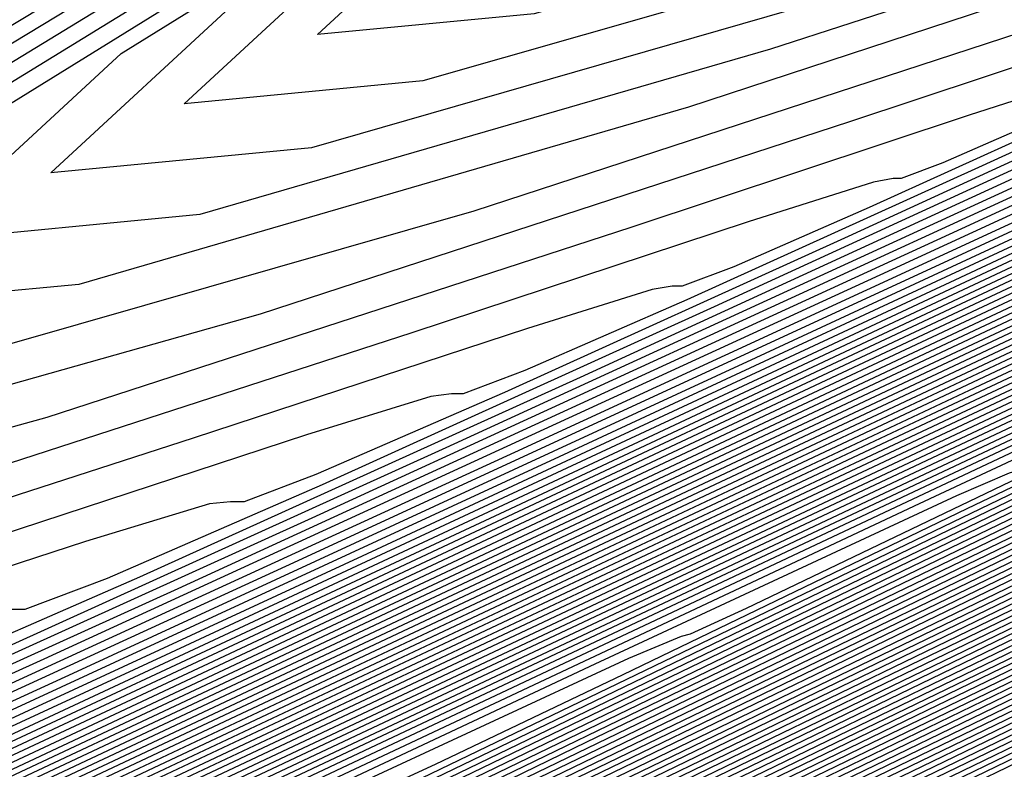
# Model space of a CAD drawing. Extents: x 3249832 to 3255657, y 13789405 to 13793316.
# Tile 161 of 256: x 3255357.29 to 3255360.05, y 13790176.57 to 13790178.66. Entities that reach past the tile are written whole.
import ezdxf

# ---------------------------------------------------------------- set-up
doc = ezdxf.new("R2010")
doc.units = 0
doc.header["$LTSCALE"] = 100
doc.header["$MEASUREMENT"] = 0
for name, color, linetype in [('GRATIO_CON', 10, 'CONTINUOUS'), ('GRATIO_ICON', 7, 'CONTINUOUS'), ('TARGETS_EAST', 7, 'CONTINUOUS')]:
    doc.layers.add(name, color=color, linetype=linetype)

# ---------------------------------------------------------------- blocks, each defined once
blk = doc.blocks.new('Gratio_032316_contours')
at = {"layer": 'GRATIO_CON', "color": 5, "linetype": 'Continuous', "flags": 128}
for points in [[(3255363.0035, 13790177.999), (3255362.7772, 13790177.8888), (3255361.1947, 13790177.1225), (3255356.9001, 13790175.044), (3255349.1521, 13790171.2948), (3255339.6697, 13790166.7067), (3255330.7865, 13790162.409), (3255324.3467, 13790159.2949), (3255320.2352, 13790157.3123), (3255317.8474, 13790156.173), (3255316.6168, 13790155.6075), (3255316.1303, 13790155.4214), (3255316.0128, 13790155.439), (3255315.8825, 13790155.4772), (3255315.33, 13790155.3219), (3255313.9387, 13790154.7516), (3255311.4847, 13790153.6424), (3255308.5141, 13790152.2608), (3255305.7656, 13790150.9711), (3255303.816, 13790150.0634)], [(3255362.9971, 13790178.013), (3255362.7777, 13790177.906), (3255361.2444, 13790177.1634), (3255357.0834, 13790175.1495), (3255349.5732, 13790171.5153), (3255340.3626, 13790167.0587), (3255331.693, 13790162.8643), (3255325.341, 13790159.7927), (3255321.2251, 13790157.8079), (3255318.7989, 13790156.6497), (3255317.5434, 13790156.0716), (3255317.0482, 13790155.8804), (3255316.9305, 13790155.8965), (3255316.7999, 13790155.9325), (3255316.2378, 13790155.7706), (3255314.8184, 13790155.1854), (3255312.3127, 13790154.0509), (3255309.2787, 13790152.6391), (3255306.4712, 13790151.3216), (3255304.4798, 13790150.3944)], [(3255362.9906, 13790178.0269), (3255362.7782, 13790177.9232), (3255361.2941, 13790177.2043), (3255357.2667, 13790175.2549), (3255349.9942, 13790171.7357), (3255341.0555, 13790167.4106), (3255332.5994, 13790163.3196), (3255326.3353, 13790160.2905), (3255322.2149, 13790158.3035), (3255319.7503, 13790157.1265), (3255318.4699, 13790156.5357), (3255317.9662, 13790156.3394), (3255317.8482, 13790156.3539), (3255317.7172, 13790156.3878), (3255317.1455, 13790156.2193), (3255315.698, 13790155.6192), (3255313.1406, 13790154.4594), (3255310.0433, 13790153.0174), (3255307.1769, 13790151.6721), (3255305.1437, 13790150.7253)], [(3255362.9842, 13790178.0409), (3255362.7788, 13790177.9404), (3255361.3439, 13790177.2452), (3255357.45, 13790175.3604), (3255350.4152, 13790171.9561), (3255341.7484, 13790167.7626), (3255333.5058, 13790163.7749), (3255327.3296, 13790160.7884), (3255323.2047, 13790158.799), (3255320.7018, 13790157.6032), (3255319.3964, 13790156.9998), (3255318.8842, 13790156.7984), (3255318.7659, 13790156.8113), (3255318.6346, 13790156.8431), (3255318.0533, 13790156.668), (3255316.5777, 13790156.053), (3255313.9686, 13790154.8679), (3255310.8078, 13790153.3957), (3255307.8825, 13790152.0227), (3255305.8076, 13790151.0562), (3255304.5095, 13790150.4882)], [(3255362.9713, 13790178.0688), (3255362.7799, 13790177.9748), (3255361.4433, 13790177.327), (3255357.8165, 13790175.5712), (3255351.2573, 13790172.397), (3255343.1342, 13790168.4665), (3255335.3187, 13790164.6855), (3255329.3183, 13790161.784), (3255325.1844, 13790159.7902), (3255322.6047, 13790158.5567), (3255321.2494, 13790157.9281), (3255320.7202, 13790157.7165), (3255320.6013, 13790157.7262), (3255320.4693, 13790157.7537), (3255319.8689, 13790157.5655), (3255318.3371, 13790156.9206), (3255315.6246, 13790155.6848), (3255312.337, 13790154.1523), (3255309.2938, 13790152.7237), (3255307.1354, 13790151.718), (3255305.7861, 13790151.1255), (3255304.9914, 13790150.8543)], [(3255362.9649, 13790178.0827), (3255362.7804, 13790177.992), (3255361.493, 13790177.3678), (3255357.9998, 13790175.6767), (3255351.6783, 13790172.6174), (3255343.8271, 13790168.8185), (3255336.2251, 13790165.1408), (3255330.3126, 13790162.2819), (3255326.1742, 13790160.2858), (3255323.5561, 13790159.0334), (3255322.1759, 13790158.3922), (3255321.6382, 13790158.1755), (3255321.519, 13790158.1836), (3255321.3866, 13790158.209), (3255320.7767, 13790158.0142), (3255319.2168, 13790157.3544), (3255316.4526, 13790156.0933), (3255313.1016, 13790154.5306), (3255309.9994, 13790153.0743), (3255307.7993, 13790152.049), (3255306.4244, 13790151.4442), (3255305.616, 13790151.1656), (3255305.1412, 13790151.12)], [(3255362.9585, 13790178.0966), (3255362.7809, 13790178.0092), (3255361.5427, 13790177.4087), (3255358.1831, 13790175.7821), (3255352.0993, 13790172.8378), (3255344.52, 13790169.1705), (3255337.1315, 13790165.5961), (3255331.3069, 13790162.7797), (3255327.1641, 13790160.7814), (3255324.5076, 13790159.5102), (3255323.1025, 13790158.8563), (3255322.5562, 13790158.6345), (3255322.4367, 13790158.641), (3255322.304, 13790158.6643), (3255321.6845, 13790158.4629), (3255320.0965, 13790157.7881), (3255317.2806, 13790156.5018), (3255313.8662, 13790154.9088), (3255310.7051, 13790153.4248), (3255308.4631, 13790152.3799), (3255307.0628, 13790151.7628), (3255306.2405, 13790151.4768), (3255305.7596, 13790151.4265), (3255305.491, 13790151.5219)], [(3255362.952, 13790178.1106), (3255362.7815, 13790178.0264), (3255361.5924, 13790177.4496), (3255358.3664, 13790175.8876), (3255352.5204, 13790173.0583), (3255345.2129, 13790169.5225), (3255338.038, 13790166.0514), (3255332.3012, 13790163.2775), (3255328.1539, 13790161.277), (3255325.4591, 13790159.9869)], [(3255362.9392, 13790178.1385), (3255362.7826, 13790178.0608), (3255361.6919, 13790177.5314), (3255358.733, 13790176.0984), (3255353.3624, 13790173.4991), (3255346.5987, 13790170.2264), (3255339.8508, 13790166.962), (3255334.2898, 13790164.2732), (3255330.1336, 13790162.2681), (3255327.362, 13790160.9404)], [(3255362.9327, 13790178.1524), (3255362.7831, 13790178.078), (3255361.7416, 13790177.5723), (3255358.9163, 13790176.2039), (3255353.7834, 13790173.7196), (3255347.2916, 13790170.5784), (3255340.7573, 13790167.4173), (3255335.2841, 13790164.771), (3255331.1234, 13790162.7637), (3255328.3134, 13790161.4172), (3255326.8085, 13790160.7127)], [(3255362.9263, 13790178.1663), (3255362.7836, 13790178.0952), (3255361.7913, 13790177.6131), (3255359.0996, 13790176.3093), (3255354.2045, 13790173.94), (3255347.9845, 13790170.9303), (3255341.6637, 13790167.8726), (3255336.2784, 13790165.2689), (3255332.1133, 13790163.2593), (3255329.2649, 13790161.8939), (3255327.7351, 13790161.1769)], [(3255362.9199, 13790178.1803), (3255362.7842, 13790178.1124), (3255361.841, 13790177.654), (3255359.2829, 13790176.4147), (3255354.6255, 13790174.1604), (3255348.6774, 13790171.2823), (3255342.5701, 13790168.3279), (3255337.2727, 13790165.7667), (3255333.1031, 13790163.7549), (3255330.2163, 13790162.3706), (3255328.6616, 13790161.641), (3255328.0641, 13790161.3887)], [(3255362.9063, 13790178.2064), (3255362.7848, 13790178.1456), (3255361.9402, 13790177.7351), (3255359.6494, 13790176.6253), (3255355.4675, 13790174.6012), (3255350.0632, 13790171.9862), (3255344.383, 13790169.2385), (3255339.2614, 13790166.7624), (3255335.0828, 13790164.7461), (3255332.1192, 13790163.3241), (3255330.5146, 13790162.5692), (3255329.9, 13790162.3067), (3255329.7784, 13790162.3004), (3255329.6428, 13790162.3067), (3255328.9468, 13790162.0527), (3255327.134, 13790161.2585)], [(3255362.8995, 13790178.2194), (3255362.7851, 13790178.1622), (3255361.9898, 13790177.7756), (3255359.8326, 13790176.7306), (3255355.8885, 13790174.8216), (3255350.7561, 13790172.3382), (3255345.2894, 13790169.6938), (3255340.2557, 13790167.2602), (3255336.0726, 13790165.2417), (3255333.0707, 13790163.8009), (3255331.4411, 13790163.0333), (3255330.818, 13790162.7658), (3255330.6961, 13790162.7578), (3255330.5602, 13790162.762), (3255329.8546, 13790162.5014), (3255328.0137, 13790161.6923)], [(3255362.8927, 13790178.2325), (3255362.7854, 13790178.1788), (3255362.0393, 13790177.8162), (3255360.0158, 13790176.8359), (3255356.3096, 13790175.042), (3255351.449, 13790172.6901), (3255346.1959, 13790170.1491), (3255341.25, 13790167.758), (3255337.0624, 13790165.7372), (3255334.0221, 13790164.2776), (3255332.3677, 13790163.4974), (3255331.736, 13790163.2248), (3255331.6138, 13790163.2153), (3255331.4775, 13790163.2173), (3255330.7624, 13790162.9501), (3255328.8934, 13790162.1261), (3255325.5604, 13790160.5868)], [(3255362.8859, 13790178.2455), (3255362.7857, 13790178.1953), (3255362.0889, 13790177.8567), (3255360.1991, 13790176.9412), (3255356.7306, 13790175.2624), (3255352.1418, 13790173.0421), (3255347.1023, 13790170.6044), (3255342.2443, 13790168.2559), (3255338.0523, 13790166.2328), (3255334.9736, 13790164.7544), (3255333.2942, 13790163.9615), (3255332.654, 13790163.6838), (3255332.5316, 13790163.6727), (3255332.3949, 13790163.6726), (3255331.6701, 13790163.3989), (3255329.7731, 13790162.5599), (3255326.3884, 13790160.9952)], [(3255362.8724, 13790178.2716), (3255362.7863, 13790178.2285), (3255362.1881, 13790177.9378), (3255360.5655, 13790177.1518), (3255357.5726, 13790175.7031), (3255353.5276, 13790173.746), (3255348.9152, 13790171.5151), (3255344.2329, 13790169.2515), (3255340.0319, 13790167.224), (3255336.8765, 13790165.7078), (3255335.1472, 13790164.8898), (3255334.49, 13790164.6018), (3255334.367, 13790164.5876), (3255334.2296, 13790164.5832), (3255333.4857, 13790164.2963), (3255331.5325, 13790163.4275), (3255328.0443, 13790161.8122)], [(3255362.8656, 13790178.2846), (3255362.7866, 13790178.2451), (3255362.2377, 13790177.9784), (3255360.7488, 13790177.2571), (3255357.9936, 13790175.9235), (3255354.2205, 13790174.098), (3255349.8216, 13790171.9704), (3255345.2272, 13790169.7494), (3255341.0218, 13790167.7196), (3255337.828, 13790166.1846), (3255336.0737, 13790165.3539), (3255335.408, 13790165.0609), (3255335.2847, 13790165.045), (3255335.1469, 13790165.0385), (3255334.3935, 13790164.745), (3255332.4122, 13790163.8613), (3255328.8723, 13790162.2207), (3255324.5703, 13790160.2049)], [(3255362.8588, 13790178.2977), (3255362.7869, 13790178.2617), (3255362.2872, 13790178.0189), (3255360.932, 13790177.3624), (3255358.4146, 13790176.1439), (3255354.9134, 13790174.45), (3255350.728, 13790172.4257), (3255346.2216, 13790170.2472), (3255342.0116, 13790168.2152), (3255338.7794, 13790166.6613), (3255337.0003, 13790165.818), (3255336.3259, 13790165.5199), (3255336.2024, 13790165.5024), (3255336.0643, 13790165.4938), (3255335.3013, 13790165.1937), (3255333.2918, 13790164.2951), (3255329.7003, 13790162.6292), (3255325.3348, 13790160.5832)], [(3255362.852, 13790178.3107), (3255362.7872, 13790178.2783), (3255362.3368, 13790178.0594), (3255361.1152, 13790177.4676), (3255358.8356, 13790176.3643), (3255355.6063, 13790174.8019), (3255351.6345, 13790172.881), (3255347.2159, 13790170.745), (3255343.0015, 13790168.7108), (3255339.7309, 13790167.1381), (3255337.9268, 13790166.2821), (3255337.2439, 13790165.9789), (3255337.1201, 13790165.9598), (3255336.9816, 13790165.9491), (3255336.2091, 13790165.6425), (3255334.1715, 13790164.7289), (3255330.5283, 13790163.0377), (3255326.0994, 13790160.9615)], [(3255362.8384, 13790178.3368), (3255362.7878, 13790178.3115), (3255362.436, 13790178.1405), (3255361.4817, 13790177.6782), (3255359.6777, 13790176.8051), (3255356.9921, 13790175.5058), (3255353.4473, 13790173.7916), (3255349.2045, 13790171.7407), (3255344.9811, 13790169.7019), (3255341.6338, 13790168.0916), (3255339.7798, 13790167.2103), (3255339.0799, 13790166.897), (3255338.9555, 13790166.8747), (3255338.8164, 13790166.8597), (3255338.0247, 13790166.5399), (3255335.9309, 13790165.5964), (3255332.1843, 13790163.8547), (3255327.6286, 13790161.718)], [(3255362.8317, 13790178.3499), (3255362.7881, 13790178.3281), (3255362.4856, 13790178.1811), (3255361.6649, 13790177.7835), (3255360.0987, 13790177.0254), (3255357.685, 13790175.8578), (3255354.3537, 13790174.2469), (3255350.1988, 13790172.2385), (3255345.971, 13790170.1975), (3255342.5852, 13790168.5683), (3255340.7063, 13790167.6744), (3255339.9979, 13790167.356), (3255339.8732, 13790167.3321), (3255339.7337, 13790167.315), (3255338.9325, 13790166.9886), (3255336.8106, 13790166.0302), (3255333.0122, 13790164.2632), (3255328.3932, 13790162.0963), (3255324.1122, 13790160.0848)], [(3255362.8249, 13790178.3629), (3255362.7884, 13790178.3447), (3255362.5352, 13790178.2216), (3255361.8482, 13790177.8888), (3255360.5197, 13790177.2458), (3255358.3779, 13790176.2098), (3255355.2602, 13790174.7022), (3255351.1931, 13790172.7363), (3255346.9608, 13790170.6931), (3255343.5367, 13790169.045), (3255341.6329, 13790168.1386), (3255340.9159, 13790167.815), (3255340.791, 13790167.7895), (3255340.6511, 13790167.7703), (3255339.8402, 13790167.4374), (3255337.6903, 13790166.464), (3255333.8402, 13790164.6717), (3255329.1577, 13790162.4746), (3255324.8178, 13790160.4353)], [(3255362.8181, 13790178.376), (3255362.7887, 13790178.3613), (3255362.5847, 13790178.2622), (3255362.0314, 13790177.9941), (3255360.9407, 13790177.4662), (3255359.0708, 13790176.5617), (3255356.1666, 13790175.1575), (3255352.1874, 13790173.2342), (3255347.9506, 13790171.1887), (3255344.4881, 13790169.5218), (3255342.5594, 13790168.6027), (3255341.8339, 13790168.274), (3255341.7087, 13790168.247), (3255341.5684, 13790168.2256), (3255340.748, 13790167.8861), (3255338.57, 13790166.8978), (3255334.6682, 13790165.0802), (3255329.9223, 13790162.8529), (3255325.5234, 13790160.7859)], [(3255362.8045, 13790178.4021), (3255361.9033, 13790177.9658), (3255360.4718, 13790177.2733), (3255357.9795, 13790176.0682), (3255354.1761, 13790174.2299), (3255349.9303, 13790172.1799), (3255346.391, 13790170.4753), (3255344.4124, 13790169.5309), (3255343.6698, 13790169.1921), (3255343.5441, 13790169.1618), (3255343.4031, 13790169.1362), (3255342.5636, 13790168.7835), (3255340.3294, 13790167.7654), (3255336.3242, 13790165.8972), (3255331.4515, 13790163.6095), (3255326.9347, 13790161.4869)], [(3255362.7977, 13790178.4151), (3255356.8185, 13790175.525), (3255351.514, 13790172.9629), (3255347.559, 13790171.0568), (3255345.4031, 13790170.0261), (3255344.5958, 13790169.655), (3255344.4618, 13790169.6192), (3255344.3205, 13790169.5915), (3255343.4714, 13790169.2322), (3255341.2091, 13790168.1992), (3255337.1521, 13790166.3057), (3255332.2161, 13790163.9878), (3255327.6403, 13790161.8375)], [(3255362.7909, 13790178.4282), (3255357.1132, 13790175.6841), (3255352.0762, 13790173.2514), (3255348.3205, 13790171.4416), (3255346.2733, 13790170.4629), (3255345.5068, 13790170.1106), (3255345.3795, 13790170.0767), (3255345.2378, 13790170.0468), (3255344.3792, 13790169.681), (3255342.0887, 13790168.633), (3255337.9801, 13790166.7141), (3255332.9806, 13790164.3661), (3255328.346, 13790162.188), (3255325.0602, 13790160.6529)], [(3255362.784, 13790178.442), (3255357.4078, 13790175.8436), (3255352.6383, 13790173.5402), (3255349.0821, 13790171.8266), (3255347.1436, 13790170.8999), (3255346.4177, 13790170.5662), (3255346.2972, 13790170.5341), (3255346.1552, 13790170.5021), (3255345.287, 13790170.1297), (3255342.9684, 13790169.0668), (3255338.8081, 13790167.1226), (3255333.7452, 13790164.7444), (3255329.0516, 13790162.5385), (3255325.7241, 13790160.9838)], [(3255362.7701, 13790178.4698), (3255357.9969, 13790176.1629), (3255353.7624, 13790174.1179), (3255350.6051, 13790172.5964), (3255348.8841, 13790171.7737), (3255348.2396, 13790171.4775), (3255348.1326, 13790171.4489), (3255347.9899, 13790171.4127), (3255347.1025, 13790171.0271), (3255344.7278, 13790169.9344), (3255340.4641, 13790167.9396), (3255335.2744, 13790165.5009), (3255330.4629, 13790163.2396), (3255327.0519, 13790161.6457)], [(3255362.7632, 13790178.4837), (3255358.2915, 13790176.3225), (3255354.3245, 13790174.4067), (3255351.3666, 13790172.9814), (3255349.7543, 13790172.2106), (3255349.1506, 13790171.9331), (3255349.0503, 13790171.9064), (3255348.9072, 13790171.868), (3255348.0103, 13790171.4759), (3255345.6075, 13790170.3682), (3255341.2921, 13790168.3481), (3255336.039, 13790165.8792), (3255331.1685, 13790163.5901), (3255327.7158, 13790161.9766)], [(3255362.7562, 13790178.4976), (3255358.5861, 13790176.4822), (3255354.8865, 13790174.6955), (3255352.1282, 13790173.3663), (3255350.6245, 13790172.6475), (3255350.0615, 13790172.3887), (3255349.9681, 13790172.3638), (3255349.8246, 13790172.3233), (3255348.9181, 13790171.9246), (3255346.4872, 13790170.802), (3255342.12, 13790168.7566), (3255336.8035, 13790166.2575), (3255331.8742, 13790163.9406), (3255328.3796, 13790162.3075), (3255326.2125, 13790161.3222)], [(3255362.7492, 13790178.5115), (3255358.8807, 13790176.6418), (3255355.4486, 13790174.9843), (3255352.8897, 13790173.7512), (3255351.4948, 13790173.0844), (3255350.9725, 13790172.8444), (3255350.8858, 13790172.8212), (3255350.742, 13790172.7786), (3255349.8259, 13790172.3733), (3255347.3669, 13790171.2358), (3255342.948, 13790169.1651), (3255337.5681, 13790166.6358), (3255332.5798, 13790164.2911), (3255329.0435, 13790162.6384), (3255326.8508, 13790161.6408)], [(3255362.7353, 13790178.5393), (3255359.4698, 13790176.9611), (3255356.5728, 13790175.562), (3255354.4127, 13790174.5211), (3255353.2353, 13790173.9582), (3255352.7944, 13790173.7556), (3255352.7212, 13790173.7361), (3255352.5767, 13790173.6892), (3255351.6415, 13790173.2707), (3255349.1263, 13790172.1034), (3255344.604, 13790169.9821), (3255339.0973, 13790167.3924), (3255333.9911, 13790164.9922), (3255330.3713, 13790163.3003), (3255328.1274, 13790162.2781), (3255326.8499, 13790161.7478)], [(3255362.7284, 13790178.5533), (3255359.7644, 13790177.1207), (3255357.1348, 13790175.8508), (3255355.1742, 13790174.9061), (3255354.1055, 13790174.3952), (3255353.7053, 13790174.2112), (3255353.6389, 13790174.1935), (3255353.494, 13790174.1445), (3255352.5493, 13790173.7195), (3255350.006, 13790172.5371), (3255345.432, 13790170.3906), (3255339.8618, 13790167.7707), (3255334.6967, 13790165.3427), (3255331.0352, 13790163.6312), (3255328.7658, 13790162.5967), (3255327.4744, 13790162.0591)], [(3255362.7214, 13790178.5672), (3255360.0589, 13790177.2804), (3255357.6969, 13790176.1396), (3255355.9358, 13790175.291), (3255354.9758, 13790174.8321), (3255354.6163, 13790174.6668), (3255354.5566, 13790174.6509), (3255354.4114, 13790174.5998), (3255353.4571, 13790174.1682), (3255350.8856, 13790172.9709), (3255346.26, 13790170.7991), (3255340.6264, 13790168.149), (3255335.4023, 13790165.6933), (3255331.6991, 13790163.9621), (3255329.4041, 13790162.9154), (3255328.099, 13790162.3703), (3255327.4036, 13790162.1559)], [(3255362.7145, 13790178.5811), (3255360.3535, 13790177.44), (3255358.259, 13790176.4285), (3255356.6973, 13790175.6759), (3255355.846, 13790175.269), (3255355.5273, 13790175.1225), (3255355.4743, 13790175.1084), (3255355.3287, 13790175.0551), (3255354.3649, 13790174.6169), (3255351.7653, 13790173.4047), (3255347.0879, 13790171.2076), (3255341.391, 13790168.5272), (3255336.108, 13790166.0438), (3255332.3629, 13790164.293), (3255330.0424, 13790163.234), (3255328.7235, 13790162.6816), (3255328.022, 13790162.4624)], [(3255362.7006, 13790178.6089), (3255360.9427, 13790177.7593), (3255359.3831, 13790177.0061), (3255358.2203, 13790176.4458), (3255357.5865, 13790176.1428), (3255357.3492, 13790176.0337), (3255357.3097, 13790176.0232), (3255357.1634, 13790175.9657), (3255356.1804, 13790175.5144), (3255353.5247, 13790174.2723), (3255348.7439, 13790172.0246), (3255342.9202, 13790169.2838), (3255337.5193, 13790166.7448), (3255333.6907, 13790164.9549), (3255331.319, 13790163.8713), (3255329.9726, 13790163.3041), (3255329.2587, 13790163.0755), (3255328.942, 13790163.0582), (3255328.8259, 13790163.1372), (3255328.7162, 13790163.2059), (3255328.4267, 13790163.1916), (3255327.7734, 13790163.0298)], [(3255362.6936, 13790178.6228), (3255361.2372, 13790177.9189), (3255359.9452, 13790177.295), (3255358.9819, 13790176.8307), (3255358.4567, 13790176.5797), (3255358.2601, 13790176.4893), (3255358.2275, 13790176.4806), (3255358.0808, 13790176.421), (3255357.0882, 13790175.9631), (3255354.4044, 13790174.7061), (3255349.5719, 13790172.433), (3255343.6847, 13790169.6621), (3255338.2249, 13790167.0954), (3255334.3546, 13790165.2858), (3255331.9574, 13790164.19), (3255330.5971, 13790163.6153), (3255329.8771, 13790163.3821), (3255329.5591, 13790163.3618), (3255329.4442, 13790163.4389), (3255329.3355, 13790163.506), (3255329.0448, 13790163.4897), (3255328.3858, 13790163.3249), (3255327.3272, 13790163.0143)], [(3255362.6866, 13790178.6367), (3255361.5318, 13790178.0786), (3255360.5073, 13790177.5838), (3255359.7434, 13790177.2157), (3255359.327, 13790177.0166), (3255359.1711, 13790176.945), (3255359.1452, 13790176.9381), (3255358.9981, 13790176.8763), (3255357.996, 13790176.4118), (3255355.2841, 13790175.1399), (3255350.3999, 13790172.8415), (3255344.4493, 13790170.0404), (3255338.9305, 13790167.4459), (3255335.0185, 13790165.6167), (3255332.5957, 13790164.5086), (3255331.2216, 13790163.9266), (3255330.4955, 13790163.6886), (3255330.1763, 13790163.6654), (3255330.0624, 13790163.7405), (3255329.9549, 13790163.8061), (3255329.663, 13790163.7879), (3255328.9982, 13790163.6201), (3255327.9288, 13790163.3055)], [(3255362.6797, 13790178.6506), (3255361.8264, 13790178.2382), (3255361.0693, 13790177.8726), (3255360.5049, 13790177.6006), (3255360.1972, 13790177.4535), (3255360.082, 13790177.4006), (3255360.0629, 13790177.3955), (3255359.9155, 13790177.3316), (3255358.9038, 13790176.8605), (3255356.1638, 13790175.5737), (3255351.2279, 13790173.25), (3255345.2139, 13790170.4187), (3255339.6362, 13790167.7964), (3255335.6823, 13790165.9477), (3255333.234, 13790164.8273), (3255331.8461, 13790164.2378), (3255331.1139, 13790163.9952), (3255330.7934, 13790163.969), (3255330.6807, 13790164.0422), (3255330.5742, 13790164.1062), (3255330.2811, 13790164.086), (3255329.6106, 13790163.9153), (3255328.5305, 13790163.5966), (3255327.6432, 13790163.4098)], [(3255362.6658, 13790178.6785), (3255362.4155, 13790178.5575), (3255362.1935, 13790178.4503), (3255362.0279, 13790178.3705), (3255361.9377, 13790178.3274), (3255361.9039, 13790178.3118), (3255361.8983, 13790178.3103), (3255361.7502, 13790178.2422), (3255360.7194, 13790177.758), (3255357.9232, 13790176.4413), (3255352.8838, 13790174.067), (3255346.7431, 13790171.1753), (3255341.0474, 13790168.4975)], [(3255362.6589, 13790178.6923), (3255354.795, 13790174.9858), (3255347.5959, 13790171.5951), (3255341.7268, 13790168.8356)], [(3255362.6525, 13790178.7056), (3255362.5088, 13790178.6384), (3255361.5042, 13790178.1654), (3255358.7781, 13790176.8807), (3255353.8627, 13790174.5643), (3255347.8632, 13790171.739), (3255342.2776, 13790169.1132)], [(3255362.6461, 13790178.7189), (3255362.5064, 13790178.6541), (3255361.5311, 13790178.1953), (3255358.8848, 13790176.9486), (3255354.112, 13790174.6996), (3255348.2781, 13790171.9524), (3255342.8285, 13790169.3908)], [(3255362.6333, 13790178.7455), (3255362.5015, 13790178.6854), (3255361.5848, 13790178.2551), (3255359.0981, 13790177.0842), (3255354.6106, 13790174.97), (3255349.1081, 13790172.3792), (3255343.9303, 13790169.9459), (3255340.1383, 13790168.174)], [(3255362.6269, 13790178.7589), (3255362.4991, 13790178.7011), (3255361.6116, 13790178.285), (3255359.2047, 13790177.1521), (3255354.8599, 13790175.1053), (3255349.523, 13790172.5927), (3255344.4811, 13790170.2235), (3255340.7563, 13790168.4833)], [(3255362.6206, 13790178.7722), (3255362.4967, 13790178.7168), (3255361.6385, 13790178.3149), (3255359.3114, 13790177.2199), (3255355.1092, 13790175.2405), (3255349.938, 13790172.8061), (3255345.032, 13790170.5011), (3255341.3744, 13790168.7926)], [(3255362.6142, 13790178.7855), (3255362.4943, 13790178.7325), (3255361.6653, 13790178.3448), (3255359.4181, 13790177.2877), (3255355.3585, 13790175.3758), (3255350.3529, 13790173.0195), (3255345.5829, 13790170.7786), (3255341.9924, 13790169.1019)], [(3255362.6014, 13790178.8121), (3255362.4895, 13790178.7638), (3255361.719, 13790178.4046), (3255359.6314, 13790177.4234), (3255355.8571, 13790175.6463), (3255351.1829, 13790173.4464), (3255346.6846, 13790171.3338), (3255343.2285, 13790169.7205), (3255340.8413, 13790168.6262)], [(3255362.595, 13790178.8255), (3255362.4871, 13790178.7795), (3255361.7459, 13790178.4344), (3255359.738, 13790177.4912), (3255356.1064, 13790175.7815), (3255351.5978, 13790173.6598), (3255347.2355, 13790171.6114), (3255343.8465, 13790170.0298), (3255341.4739, 13790168.9422)], [(3255362.5886, 13790178.8388), (3255362.4847, 13790178.7952), (3255361.7727, 13790178.4643), (3255359.8447, 13790177.5591), (3255356.3557, 13790175.9168), (3255352.0128, 13790173.8733), (3255347.7864, 13790171.889), (3255344.4645, 13790170.3391), (3255342.1065, 13790169.2581)], [(3255362.5822, 13790178.8521), (3255362.4822, 13790178.8108), (3255361.7995, 13790178.4942), (3255359.9513, 13790177.6269), (3255356.6049, 13790176.052), (3255352.4278, 13790174.0867), (3255348.3373, 13790172.1665), (3255345.0825, 13790170.6484), (3255342.7391, 13790169.5741)], [(3255362.5694, 13790178.8787), (3255362.4774, 13790178.8422), (3255361.8532, 13790178.554), (3255360.1647, 13790177.7626), (3255357.1035, 13790176.3225), (3255353.2577, 13790174.5136), (3255349.439, 13790172.7217), (3255346.3186, 13790171.267), (3255344.0043, 13790170.206), (3255342.4631, 13790169.5289)], [(3255362.563, 13790178.8921), (3255362.475, 13790178.8579), (3255361.8801, 13790178.5839), (3255360.2713, 13790177.8304), (3255357.3528, 13790176.4578), (3255353.6727, 13790174.727), (3255349.9899, 13790172.9993), (3255346.9366, 13790171.5763), (3255344.6369, 13790170.5219), (3255343.0877, 13790169.8402), (3255342.2451, 13790169.5131)], [(3255362.5566, 13790178.9054), (3255362.4726, 13790178.8736), (3255361.9069, 13790178.6138), (3255360.378, 13790177.8983), (3255357.6021, 13790176.593), (3255354.0876, 13790174.9404), (3255350.5408, 13790173.2768), (3255347.5547, 13790171.8856), (3255345.2695, 13790170.8378), (3255343.7122, 13790170.1514), (3255342.8635, 13790169.8197)], [(3255362.5502, 13790178.9187), (3255362.4702, 13790178.8892), (3255361.9338, 13790178.6437), (3255360.4846, 13790177.9661), (3255357.8514, 13790176.7283), (3255354.5026, 13790175.1538), (3255351.0916, 13790173.5544), (3255348.1727, 13790172.1949), (3255345.9021, 13790171.1538), (3255344.3367, 13790170.4627), (3255343.4819, 13790170.1262), (3255343.136, 13790170.0408), (3255343.0459, 13790170.0754), (3255342.9612, 13790170.1077)], [(3255362.5368, 13790178.9463), (3255362.465, 13790178.9212), (3255361.9872, 13790178.7039), (3255360.6979, 13790178.1019), (3255358.35, 13790176.9988), (3255355.3325, 13790175.5807), (3255352.1934, 13790174.1096), (3255349.4087, 13790172.8136), (3255347.1672, 13790171.7857), (3255345.5858, 13790171.0852), (3255344.7187, 13790170.7393), (3255344.3703, 13790170.6479), (3255344.2824, 13790170.6787), (3255344.1999, 13790170.7078), (3255343.88, 13790170.6452), (3255343.0827, 13790170.4089), (3255341.7658, 13790170.0021)], [(3255362.529, 13790178.9621), (3255362.4615, 13790178.9386), (3255362.0135, 13790178.7347), (3255360.8043, 13790178.1702), (3255358.5992, 13790177.1342), (3255355.7475, 13790175.7942), (3255352.7443, 13790174.3872), (3255350.0268, 13790173.1229), (3255347.7998, 13790172.1016), (3255346.2103, 13790171.3964), (3255345.3371, 13790171.0459), (3255344.9874, 13790170.9515), (3255344.9007, 13790170.9804), (3255344.8193, 13790171.0079), (3255344.4981, 13790170.9433), (3255343.6951, 13790170.7041), (3255342.3674, 13790170.2933)], [(3255362.5211, 13790178.9778), (3255362.4581, 13790178.9559), (3255362.0398, 13790178.7656), (3255360.9107, 13790178.2384), (3255358.8484, 13790177.2695), (3255356.1624, 13790176.0076), (3255353.2952, 13790174.6647), (3255350.6448, 13790173.4322), (3255348.4324, 13790172.4176), (3255346.8348, 13790171.7076), (3255345.9555, 13790171.3524), (3255345.6046, 13790171.2551), (3255345.519, 13790171.282), (3255345.4386, 13790171.308), (3255345.1162, 13790171.2414), (3255344.3075, 13790170.9993), (3255342.969, 13790170.5845)], [(3255362.5132, 13790178.9936), (3255362.4547, 13790178.9732), (3255362.0661, 13790178.7964), (3255361.0171, 13790178.3067), (3255359.0976, 13790177.4049), (3255356.5774, 13790176.221), (3255353.846, 13790174.9423), (3255351.2628, 13790173.7415), (3255349.065, 13790172.7335), (3255347.4593, 13790172.0189), (3255346.5739, 13790171.659), (3255346.2217, 13790171.5587), (3255346.1372, 13790171.5837), (3255346.058, 13790171.608), (3255345.7344, 13790171.5396), (3255344.9198, 13790171.2944), (3255343.5706, 13790170.8756), (3255342.4538, 13790170.6334)], [(3255362.1186, 13790178.8581), (3255361.2299, 13790178.4432), (3255359.5961, 13790177.6756), (3255357.4073, 13790176.6479), (3255354.9478, 13790175.4975), (3255352.4989, 13790174.3601), (3255350.3302, 13790173.3654), (3255348.7084, 13790172.6414), (3255347.8107, 13790172.2721), (3255347.456, 13790172.1659), (3255347.3737, 13790172.187), (3255347.2967, 13790172.2082), (3255346.9706, 13790172.1359), (3255346.1446, 13790171.8848), (3255344.7739, 13790171.4579), (3255343.6386, 13790171.2113), (3255343.7253, 13790171.589), (3255345.6525, 13790172.8569), (3255348.5676, 13790174.5676), (3255351.2504, 13790176.0951), (3255352.8137, 13790176.9885), (3255353.7025, 13790177.4964), (3255354.6951, 13790178.0424), (3255356.3908, 13790178.9538)], [(3255362.1449, 13790178.8889), (3255361.3363, 13790178.5114), (3255359.8453, 13790177.811), (3255357.8222, 13790176.8614), (3255355.4987, 13790175.775), (3255353.1169, 13790174.6694), (3255350.9628, 13790173.6813), (3255349.3329, 13790172.9526), (3255348.4291, 13790172.5787), (3255348.0731, 13790172.4695), (3255347.992, 13790172.4886), (3255347.916, 13790172.5083), (3255347.5888, 13790172.434), (3255346.757, 13790172.1799), (3255345.3755, 13790171.7491), (3255344.2311, 13790171.5002), (3255344.3185, 13790171.8811), (3255346.2616, 13790173.1595), (3255349.2011, 13790174.8841), (3255351.9068, 13790176.4238), (3255353.4796, 13790177.3213), (3255354.3454, 13790177.8156), (3255355.2612, 13790178.3195), (3255356.8131, 13790179.1536)], [(3255362.1712, 13790178.9197), (3255361.4427, 13790178.5797), (3255360.0945, 13790177.9464), (3255358.2372, 13790177.0748), (3255356.0495, 13790176.0526), (3255353.7349, 13790174.9787), (3255351.5954, 13790173.9973), (3255349.9575, 13790173.2639), (3255349.0475, 13790172.8852), (3255348.6902, 13790172.773), (3255348.6103, 13790172.7903), (3255348.5354, 13790172.8083), (3255348.2069, 13790172.7321), (3255347.3693, 13790172.4751), (3255345.9771, 13790172.0402), (3255344.8235, 13790171.7892), (3255344.9116, 13790172.1731), (3255346.8708, 13790173.462), (3255349.8347, 13790175.2006), (3255352.5631, 13790176.7525), (3255354.1455, 13790177.6542), (3255354.9883, 13790178.1349), (3255355.8274, 13790178.5967), (3255357.2354, 13790179.3535)], [(3255362.1974, 13790178.9506), (3255361.5491, 13790178.6479), (3255360.3437, 13790178.0818), (3255358.6521, 13790177.2883), (3255356.6004, 13790176.3302), (3255354.353, 13790175.288), (3255352.228, 13790174.3132), (3255350.582, 13790173.5751), (3255349.6659, 13790173.1918), (3255349.3074, 13790173.0766), (3255349.2285, 13790173.092), (3255349.1547, 13790173.1084), (3255348.825, 13790173.0303), (3255347.9817, 13790172.7703), (3255346.5787, 13790172.3314), (3255345.4159, 13790172.0781), (3255345.5048, 13790172.4651), (3255347.4799, 13790173.7645), (3255350.4682, 13790175.5171), (3255353.2195, 13790177.0812), (3255354.8114, 13790177.9871), (3255355.6311, 13790178.4541), (3255356.3935, 13790178.8738)], [(3255361.762, 13790178.7844), (3255360.8421, 13790178.3525), (3255359.482, 13790177.7152), (3255357.7022, 13790176.8854), (3255355.589, 13790175.9066), (3255353.4931, 13790174.9451), (3255351.831, 13790174.1976), (3255350.9027, 13790173.8049), (3255350.5416, 13790173.6838), (3255350.465, 13790173.6953), (3255350.3934, 13790173.7086), (3255350.0613, 13790173.6266), (3255349.2064, 13790173.3606), (3255347.7819, 13790172.9137), (3255346.6008, 13790172.656), (3255346.6912, 13790173.0492), (3255348.6983, 13790174.3695), (3255351.7352, 13790176.1501), (3255354.5322, 13790177.7386), (3255356.1431, 13790178.6529), (3255356.9168, 13790179.0927)], [(3255361.8684, 13790178.8526), (3255361.0914, 13790178.4879), (3255359.897, 13790177.9286), (3255358.253, 13790177.1629), (3255356.2071, 13790176.2159), (3255354.1257, 13790175.261), (3255352.4556, 13790174.5088), (3255351.5211, 13790174.1114), (3255351.1588, 13790173.9874), (3255351.0833, 13790173.9969), (3255351.0128, 13790174.0086), (3255350.6794, 13790173.9247), (3255349.8188, 13790173.6558), (3255348.3835, 13790173.2049), (3255347.1932, 13790172.9449), (3255347.2843, 13790173.3413), (3255349.3074, 13790174.6721), (3255352.3687, 13790176.4667), (3255355.1886, 13790178.0673), (3255356.809, 13790178.9857)], [(3255361.9748, 13790178.9209), (3255361.3406, 13790178.6232), (3255360.3119, 13790178.1421), (3255358.8039, 13790177.4405), (3255356.8251, 13790176.5252), (3255354.7583, 13790175.577), (3255353.0801, 13790174.8201), (3255352.1395, 13790174.418), (3255351.7759, 13790174.291), (3255351.7016, 13790174.2986), (3255351.6321, 13790174.3087), (3255351.2975, 13790174.2229), (3255350.4312, 13790173.9509), (3255348.9851, 13790173.496), (3255347.7856, 13790173.2339), (3255347.8775, 13790173.6333), (3255349.9166, 13790174.9746), (3255353.0023, 13790176.7832), (3255355.8449, 13790178.396), (3255357.4749, 13790179.3186)], [(3255361.5898, 13790178.7586), (3255360.7269, 13790178.3555), (3255359.3548, 13790177.7181), (3255357.4431, 13790176.8345), (3255355.3909, 13790175.8929), (3255353.7046, 13790175.1313), (3255352.7578, 13790174.7245), (3255352.393, 13790174.5946), (3255352.3198, 13790174.6003), (3255352.2515, 13790174.6088), (3255351.9157, 13790174.521), (3255351.0436, 13790174.2461), (3255349.5867, 13790173.7872), (3255348.378, 13790173.5228), (3255348.4707, 13790173.9254), (3255350.5257, 13790175.2771), (3255353.6358, 13790177.0997), (3255356.5013, 13790178.7247)], [(3255361.5568, 13790178.7824), (3255360.4565, 13790178.2732), (3255358.6792, 13790177.4532), (3255356.6561, 13790176.5248), (3255354.9537, 13790175.7538), (3255353.9946, 13790175.3376), (3255353.6273, 13790175.2018), (3255353.5563, 13790175.2036), (3255353.4902, 13790175.2089), (3255353.1519, 13790175.1173), (3255352.2683, 13790174.8364), (3255350.7899, 13790174.3695), (3255349.5629, 13790174.1007), (3255349.657, 13790174.5095), (3255351.744, 13790175.8821), (3255354.9028, 13790177.7327), (3255357.814, 13790179.3821)], [(3255362.4107, 13790179.1986), (3255359.7361, 13790177.9652), (3255357.3619, 13790176.8747), (3255355.5885, 13790176.0699), (3255354.6161, 13790175.6456), (3255354.2448, 13790175.5055), (3255354.1746, 13790175.5052), (3255354.1095, 13790175.509), (3255353.7701, 13790175.4154), (3255352.8807, 13790175.1316), (3255351.3915, 13790174.6607), (3255350.1553, 13790174.3897), (3255350.2502, 13790174.8015), (3255352.3532, 13790176.1846), (3255355.5363, 13790178.0492), (3255358.4703, 13790179.7108), (3255360.1384, 13790180.6501), (3255360.774, 13790181.0082), (3255360.9227, 13790181.0911), (3255361.0364, 13790181.1521), (3255361.1894, 13790181.2338), (3255361.3621, 13790181.3258)], [(3255362.4009, 13790179.2182), (3255359.9303, 13790178.079), (3255357.7371, 13790177.0718), (3255356.0989, 13790176.3284), (3255355.2007, 13790175.9365), (3255354.8577, 13790175.8072), (3255354.7929, 13790175.8069), (3255354.7289, 13790175.8091), (3255354.3882, 13790175.7136), (3255353.493, 13790175.4268), (3255351.9923, 13790174.9514), (3255350.7409, 13790174.6748), (3255350.8203, 13790175.0806), (3255352.9103, 13790176.4579), (3255356.0836, 13790178.3174), (3255359.0112, 13790179.9751), (3255360.6732, 13790180.9104), (3255361.2853, 13790181.2554), (3255361.3726, 13790181.3051)], [(3255362.3909, 13790179.2381), (3255360.1243, 13790178.1931), (3255358.1122, 13790177.269), (3255356.6093, 13790176.587), (3255355.7853, 13790176.2275), (3255355.4706, 13790176.1088), (3255355.4111, 13790176.1086), (3255355.3482, 13790176.1092), (3255355.0063, 13790176.0117), (3255354.1054, 13790175.7219), (3255352.5898, 13790175.2402), (3255351.3008, 13790174.9454), (3255351.3038, 13790175.3109), (3255353.2716, 13790176.6211), (3255356.3064, 13790178.4036), (3255359.1178, 13790179.9971), (3255360.7145, 13790180.8977), (3255361.3019, 13790181.2314), (3255361.3847, 13790181.2816)], [(3255362.371, 13790179.2781), (3255360.5124, 13790178.4211), (3255358.8625, 13790177.6634), (3255357.6301, 13790177.1042), (3255356.9544, 13790176.8094), (3255356.6964, 13790176.7121), (3255356.6476, 13790176.7119), (3255356.5869, 13790176.7093), (3255356.2426, 13790176.608), (3255355.3302, 13790176.3123), (3255353.7849, 13790175.818), (3255352.4207, 13790175.4867), (3255352.2708, 13790175.7716), (3255353.9942, 13790176.9474), (3255356.7521, 13790178.5761), (3255359.331, 13790180.0412), (3255360.7972, 13790180.8723), (3255361.3351, 13790181.1835), (3255361.409, 13790181.2348)], [(3255362.361, 13790179.298), (3255360.7064, 13790178.5352), (3255359.2377, 13790177.8606), (3255358.1405, 13790177.3628), (3255357.539, 13790177.1004), (3255357.3093, 13790177.0137), (3255357.2659, 13790177.0135), (3255357.2063, 13790177.0094), (3255356.8607, 13790176.9061), (3255355.9425, 13790176.6074), (3255354.3825, 13790176.1069), (3255352.9806, 13790175.7574), (3255352.7543, 13790176.002), (3255354.3555, 13790177.1106), (3255356.9749, 13790178.6623), (3255359.4376, 13790180.0632), (3255360.8385, 13790180.8596), (3255361.3518, 13790181.1596), (3255361.4212, 13790181.2113)], [(3255362.351, 13790179.318), (3255360.9004, 13790178.6492), (3255359.6128, 13790178.0578), (3255358.651, 13790177.6214), (3255358.1236, 13790177.3913), (3255357.9222, 13790177.3154), (3255357.8842, 13790177.3152), (3255357.8256, 13790177.3095), (3255357.4788, 13790177.2043), (3255356.5549, 13790176.9026), (3255354.98, 13790176.3957), (3255353.5405, 13790176.0281), (3255353.2378, 13790176.2323), (3255354.7169, 13790177.2738), (3255357.1977, 13790178.7486), (3255359.5442, 13790180.0852), (3255360.8799, 13790180.8469), (3255361.3684, 13790181.1357), (3255361.4333, 13790181.1879)], [(3255362.341, 13790179.338), (3255361.0945, 13790178.7632), (3255359.9879, 13790178.255), (3255359.1614, 13790177.88), (3255358.7082, 13790177.6823), (3255358.5351, 13790177.617), (3255358.5024, 13790177.6169), (3255358.445, 13790177.6095), (3255358.097, 13790177.5024), (3255357.1673, 13790177.1978), (3255355.5776, 13790176.6846), (3255354.1005, 13790176.2987), (3255353.7213, 13790176.4627), (3255355.0782, 13790177.437), (3255357.4206, 13790178.8348), (3255359.6508, 13790180.1072), (3255360.9212, 13790180.8342), (3255361.385, 13790181.1117), (3255361.4455, 13790181.1645)], [(3255362.321, 13790179.3779), (3255361.4825, 13790178.9913), (3255360.7382, 13790178.6495), (3255360.1822, 13790178.3972), (3255359.8774, 13790178.2642), (3255359.761, 13790178.2203), (3255359.7389, 13790178.2202), (3255359.6837, 13790178.2097), (3255359.3332, 13790178.0987), (3255358.392, 13790177.7881), (3255356.7727, 13790177.2624), (3255355.2203, 13790176.84), (3255354.6883, 13790176.9233), (3255355.8008, 13790177.7634), (3255357.8662, 13790179.0073), (3255359.8639, 13790180.1512), (3255361.0039, 13790180.8088), (3255361.4182, 13790181.0638), (3255361.4698, 13790181.1176)], [(3255362.3111, 13790179.3979), (3255361.6766, 13790179.1053), (3255361.1133, 13790178.8467), (3255360.6926, 13790178.6558), (3255360.4619, 13790178.5551), (3255360.3739, 13790178.5219), (3255360.3572, 13790178.5218), (3255360.303, 13790178.5098), (3255359.9514, 13790178.3969), (3255359.0044, 13790178.0833), (3255357.3702, 13790177.5512), (3255355.7802, 13790177.1107), (3255355.1717, 13790177.1537), (3255356.1621, 13790177.9266), (3255358.0891, 13790179.0935), (3255359.9705, 13790180.1732), (3255361.0452, 13790180.7961), (3255361.4348, 13790181.0399), (3255361.4819, 13790181.0941)], [(3255362.3011, 13790179.4179), (3255361.8706, 13790179.2194), (3255361.4885, 13790179.0439), (3255361.203, 13790178.9144), (3255361.0465, 13790178.8461), (3255360.9868, 13790178.8235), (3255360.9755, 13790178.8235), (3255360.9224, 13790178.8099), (3255360.5695, 13790178.695), (3255359.6168, 13790178.3784), (3255357.9677, 13790177.8401), (3255356.3402, 13790177.3814), (3255355.6552, 13790177.384), (3255356.5234, 13790178.0897), (3255358.3119, 13790179.1798), (3255360.0771, 13790180.1952), (3255361.0866, 13790180.7834), (3255361.4514, 13790181.016), (3255361.4941, 13790181.0707)], [(3255362.2911, 13790179.4378), (3255362.0646, 13790179.3334), (3255361.8634, 13790179.2413), (3255361.7127, 13790179.1736), (3255361.579, 13790179.1216), (3255361.1939, 13790178.9924), (3255360.23, 13790178.6724), (3255358.5656, 13790178.1286), (3255356.9001, 13790177.652), (3255356.1387, 13790177.6144), (3255356.8847, 13790178.2529), (3255358.5347, 13790179.266), (3255360.1837, 13790180.2172), (3255361.1279, 13790180.7707), (3255361.4681, 13790180.992), (3255361.5062, 13790181.0473)], [(3255362.2687, 13790179.4844), (3255362.2141, 13790179.4829), (3255361.8754, 13790179.3846), (3255360.9687, 13790179.0923), (3255359.3955, 13790178.5819), (3255357.7989, 13790178.1191), (3255357.0078, 13790178.0423), (3255357.5783, 13790178.5695), (3255358.9769, 13790179.4369), (3255360.3974, 13790180.26), (3255361.2118, 13790180.7423), (3255361.5034, 13790180.9389), (3255361.5337, 13790180.9925)], [(3255362.2561, 13790179.5118), (3255362.1971, 13790179.5278), (3255361.8773, 13790179.4525), (3255361.036, 13790179.1947), (3255359.583, 13790178.7305), (3255358.1106, 13790178.3063), (3255357.3813, 13790178.2358), (3255357.9071, 13790178.7218), (3255359.1957, 13790179.5215), (3255360.5043, 13790180.2812), (3255361.2539, 13790180.7278), (3255361.5213, 13790180.9118), (3255361.5478, 13790180.9645)], [(3255362.2435, 13790179.5392), (3255362.18, 13790179.5727), (3255361.8791, 13790179.5205), (3255361.1032, 13790179.297), (3255359.7706, 13790178.8791), (3255358.4222, 13790178.4935), (3255357.7548, 13790178.4294), (3255358.2358, 13790178.8741), (3255359.4146, 13790179.6062), (3255360.6112, 13790180.3024), (3255361.2959, 13790180.7133), (3255361.5392, 13790180.8847), (3255361.5618, 13790180.9364)], [(3255362.2308, 13790179.5666), (3255362.163, 13790179.6175), (3255361.881, 13790179.5885), (3255361.1705, 13790179.3994), (3255359.9581, 13790179.0277), (3255358.7338, 13790178.6807), (3255358.1283, 13790178.6229), (3255358.5645, 13790179.0263), (3255359.6334, 13790179.6908), (3255360.7181, 13790180.3237), (3255361.338, 13790180.6988), (3255361.5571, 13790180.8577), (3255361.5758, 13790180.9083)]]:
    blk.add_lwpolyline(points, dxfattribs=at)
at = {"layer": 'GRATIO_ICON', "color": 7, "linetype": 'Continuous', "flags": 128}
for points in [[(3255362.9778, 13790178.0548), (3255362.7793, 13790177.9576), (3255361.3936, 13790177.2861), (3255357.6332, 13790175.4658), (3255350.8362, 13790172.1766), (3255342.4413, 13790168.1146), (3255334.4123, 13790164.2302), (3255328.3239, 13790161.2862), (3255324.1946, 13790159.2946), (3255321.6532, 13790158.08), (3255320.3229, 13790157.4639), (3255319.8022, 13790157.2575), (3255319.6836, 13790157.2687), (3255319.5519, 13790157.2984), (3255318.9611, 13790157.1168), (3255317.4574, 13790156.4868), (3255314.7966, 13790155.2764), (3255311.5724, 13790153.774), (3255308.5882, 13790152.3732), (3255306.4715, 13790151.3871), (3255305.1478, 13790150.8069)], [(3255362.9456, 13790178.1245), (3255362.782, 13790178.0436), (3255361.6422, 13790177.4905), (3255358.5497, 13790175.993), (3255352.9414, 13790173.2787), (3255345.9058, 13790169.8744), (3255338.9444, 13790166.5067), (3255333.2955, 13790163.7754), (3255329.1438, 13790161.7726), (3255326.4105, 13790160.4637)], [(3255362.9131, 13790178.1933), (3255362.7845, 13790178.129), (3255361.8906, 13790177.6946), (3255359.4661, 13790176.52), (3255355.0465, 13790174.3808), (3255349.3703, 13790171.6343), (3255343.4766, 13790168.7832), (3255338.2671, 13790166.2645), (3255334.0929, 13790164.2505), (3255331.1678, 13790162.8474), (3255329.5881, 13790162.1051), (3255328.9821, 13790161.8477), (3255328.8607, 13790161.843), (3255328.7255, 13790161.8514), (3255328.039, 13790161.604)], [(3255362.8792, 13790178.2585), (3255362.786, 13790178.2119), (3255362.1385, 13790177.8973), (3255360.3823, 13790177.0465), (3255357.1516, 13790175.4827), (3255352.8347, 13790173.3941), (3255348.0087, 13790171.0597), (3255343.2386, 13790168.7537), (3255339.0421, 13790166.7284), (3255335.9251, 13790165.2311), (3255334.2207, 13790164.4256), (3255333.572, 13790164.1428), (3255333.4493, 13790164.1301), (3255333.3122, 13790164.1279), (3255332.5779, 13790163.8476), (3255330.6528, 13790162.9937), (3255327.2164, 13790161.4037)], [(3255362.8452, 13790178.3238), (3255362.7875, 13790178.2949), (3255362.3864, 13790178.1), (3255361.2985, 13790177.5729), (3255359.2566, 13790176.5847), (3255356.2992, 13790175.1539), (3255352.5409, 13790173.3363), (3255348.2102, 13790171.2429), (3255343.9913, 13790169.2063), (3255340.6823, 13790167.6148), (3255338.8533, 13790166.7462), (3255338.1619, 13790166.4379), (3255338.0378, 13790166.4173), (3255337.899, 13790166.4044), (3255337.1169, 13790166.0912), (3255335.0512, 13790165.1626), (3255331.3563, 13790163.4462), (3255326.864, 13790161.3398)], [(3255362.8113, 13790178.389), (3255362.789, 13790178.3779), (3255362.6343, 13790178.3027), (3255362.2146, 13790178.0994), (3255361.3617, 13790177.6866), (3255359.7637, 13790176.9137), (3255357.073, 13790175.6128), (3255353.1817, 13790173.732), (3255348.9405, 13790171.6843), (3255345.4396, 13790169.9985), (3255343.4859, 13790169.0668), (3255342.7518, 13790168.7331), (3255342.6264, 13790168.7044), (3255342.4858, 13790168.6809), (3255341.6558, 13790168.3348), (3255339.4497, 13790167.3316), (3255335.4962, 13790165.4887), (3255330.6869, 13790163.2312), (3255326.2291, 13790161.1364)], [(3255362.7771, 13790178.4559), (3255357.7024, 13790176.0033), (3255353.2003, 13790173.829), (3255349.8436, 13790172.2115), (3255348.0138, 13790171.3368), (3255347.3287, 13790171.0219), (3255347.2149, 13790170.9915), (3255347.0725, 13790170.9574), (3255346.1948, 13790170.5784), (3255343.8481, 13790169.5006), (3255339.6361, 13790167.5311), (3255334.5098, 13790165.1226), (3255329.7572, 13790162.889), (3255326.388, 13790161.3148)], [(3255362.7423, 13790178.5254), (3255359.1752, 13790176.8015), (3255356.0107, 13790175.2732), (3255353.6512, 13790174.1362), (3255352.365, 13790173.5213), (3255351.8834, 13790173.3), (3255351.8035, 13790173.2786), (3255351.6593, 13790173.2339), (3255350.7337, 13790172.822), (3255348.2466, 13790171.6696), (3255343.776, 13790169.5736), (3255338.3327, 13790167.0141), (3255333.2854, 13790164.6417), (3255329.7074, 13790162.9694), (3255327.4891, 13790161.9595)], [(3255362.7075, 13790178.595), (3255360.6481, 13790177.5997), (3255358.821, 13790176.7173), (3255357.4588, 13790176.0609), (3255356.7162, 13790175.7059), (3255356.4382, 13790175.5781), (3255356.392, 13790175.5658), (3255356.2461, 13790175.5104), (3255355.2726, 13790175.0656), (3255352.645, 13790173.8385), (3255347.9159, 13790171.6161), (3255342.1556, 13790168.9055), (3255336.8136, 13790166.3943), (3255333.0268, 13790164.624), (3255330.6807, 13790163.5527), (3255329.348, 13790162.9928), (3255328.6403, 13790162.769), (3255328.3249, 13790162.7546), (3255328.2077, 13790162.8355), (3255328.0969, 13790162.9059), (3255327.8086, 13790162.8935)], [(3255362.6727, 13790178.6645), (3255362.1209, 13790178.3979), (3255361.6314, 13790178.1614), (3255361.2664, 13790177.9856), (3255361.0675, 13790177.8905), (3255360.993, 13790177.8562), (3255360.9806, 13790177.8529), (3255360.8328, 13790177.7869), (3255359.8116, 13790177.3092), (3255357.0435, 13790176.0075), (3255352.0558, 13790173.6585), (3255345.9785, 13790170.797), (3255340.3418, 13790168.147)], [(3255362.6397, 13790178.7322), (3255362.504, 13790178.6697), (3255361.5579, 13790178.2252), (3255358.9914, 13790177.0164), (3255354.3613, 13790174.8348), (3255348.6931, 13790172.1658), (3255343.3794, 13790169.6683), (3255339.5203, 13790167.8647)], [(3255362.6078, 13790178.7988), (3255362.4919, 13790178.7481), (3255361.6922, 13790178.3747), (3255359.5247, 13790177.3556), (3255355.6078, 13790175.511), (3255350.7679, 13790173.233), (3255346.1338, 13790171.0562), (3255342.6104, 13790169.4112)], [(3255362.5758, 13790178.8654), (3255362.4798, 13790178.8265), (3255361.8264, 13790178.5241), (3255360.058, 13790177.6948), (3255356.8542, 13790176.1873), (3255352.8427, 13790174.3001), (3255348.8881, 13790172.4441), (3255345.7006, 13790170.9577), (3255343.3717, 13790169.89), (3255341.8386, 13790169.2177)], [(3255362.5438, 13790178.932), (3255362.4678, 13790178.9049), (3255361.9606, 13790178.6736), (3255360.5913, 13790178.0339), (3255358.1007, 13790176.8635), (3255354.9175, 13790175.3673), (3255351.6425, 13790173.832), (3255348.7907, 13790172.5043), (3255346.5346, 13790171.4697), (3255344.9612, 13790170.7739), (3255344.1003, 13790170.4328), (3255343.7532, 13790170.3443), (3255343.6642, 13790170.377), (3255343.5806, 13790170.4077), (3255343.2618, 13790170.347), (3255342.4704, 13790170.1138)], [(3255362.0923, 13790178.8272), (3255361.1235, 13790178.3749), (3255359.3468, 13790177.5403), (3255356.9923, 13790176.4345), (3255354.3969, 13790175.2199), (3255351.8809, 13790174.0508), (3255349.6976, 13790173.0494), (3255348.0839, 13790172.3301), (3255347.1923, 13790171.9656), (3255346.8388, 13790171.8623), (3255346.7555, 13790171.8853), (3255346.6773, 13790171.9081), (3255346.3525, 13790171.8377), (3255345.5322, 13790171.5896), (3255344.1723, 13790171.1668), (3255343.0462, 13790170.9223), (3255343.1321, 13790171.297), (3255345.0433, 13790172.5544), (3255347.9341, 13790174.2511), (3255350.5941, 13790175.7664), (3255352.1478, 13790176.6556), (3255353.0597, 13790177.1771), (3255354.1289, 13790177.7652), (3255355.9685, 13790178.7539)], [(3255361.6556, 13790178.7161), (3255360.5929, 13790178.2171), (3255359.0671, 13790177.5017), (3255357.1513, 13790176.6078), (3255354.971, 13790175.5973), (3255352.8606, 13790174.6292), (3255351.2065, 13790173.8863), (3255350.2843, 13790173.4983), (3255349.9245, 13790173.3802), (3255349.8468, 13790173.3936), (3255349.7741, 13790173.4085), (3255349.4431, 13790173.3284), (3255348.5941, 13790173.0654), (3255347.1803, 13790172.6226), (3255346.0083, 13790172.3671), (3255346.098, 13790172.7572), (3255348.0891, 13790174.067), (3255351.1017, 13790175.8336), (3255353.8759, 13790177.4099), (3255355.4772, 13790178.32), (3255356.274, 13790178.7734)], [(3255361.839, 13790178.894), (3255361.1419, 13790178.569), (3255359.9057, 13790177.9957), (3255358.0611, 13790177.1438), (3255356.0235, 13790176.2089), (3255354.3292, 13790175.4426), (3255353.3762, 13790175.0311), (3255353.0102, 13790174.8982), (3255352.9381, 13790174.9019), (3255352.8708, 13790174.9089), (3255352.5338, 13790174.8191), (3255351.6559, 13790174.5413), (3255350.1883, 13790174.0784), (3255348.9705, 13790173.8118), (3255349.0638, 13790174.2174), (3255351.1349, 13790175.5796), (3255354.2693, 13790177.4162), (3255357.1576, 13790179.0534)], [(3255362.3809, 13790179.2581), (3255360.3183, 13790178.3071), (3255358.4874, 13790177.4662), (3255357.1197, 13790176.8456), (3255356.3698, 13790176.5185), (3255356.0835, 13790176.4104), (3255356.0294, 13790176.4102), (3255355.9676, 13790176.4092), (3255355.6244, 13790176.3099), (3255354.7178, 13790176.0171), (3255353.1874, 13790175.5291), (3255351.8608, 13790175.2161), (3255351.7873, 13790175.5413), (3255353.6329, 13790176.7843), (3255356.5293, 13790178.4898), (3255359.2244, 13790180.0191), (3255360.7558, 13790180.885), (3255361.3185, 13790181.2075), (3255361.3969, 13790181.2582)], [(3255362.331, 13790179.358), (3255361.2885, 13790178.8773), (3255360.3631, 13790178.4523), (3255359.6718, 13790178.1386), (3255359.2928, 13790177.9732), (3255359.1481, 13790177.9186), (3255359.1207, 13790177.9185), (3255359.0643, 13790177.9096), (3255358.7151, 13790177.8006), (3255357.7796, 13790177.4929), (3255356.1751, 13790176.9735), (3255354.6604, 13790176.5694), (3255354.2048, 13790176.693), (3255355.4395, 13790177.6002), (3255357.6434, 13790178.921), (3255359.7574, 13790180.1292), (3255360.9625, 13790180.8215), (3255361.4016, 13790181.0878), (3255361.4576, 13790181.141)], [(3255362.2811, 13790179.4578), (3255362.2076, 13790179.4308), (3255361.8322, 13790179.3031), (3255360.853, 13790178.9739), (3255359.1663, 13790178.4194), (3255357.4604, 13790177.9229), (3255356.6222, 13790177.8447), (3255357.246, 13790178.4161), (3255358.7576, 13790179.3521), (3255360.2905, 13790180.2387), (3255361.1697, 13790180.7568), (3255361.4856, 13790180.9659), (3255361.5197, 13790181.0206)]]:
    blk.add_lwpolyline(points, dxfattribs=at)

msp = doc.modelspace()

# ---------------------------------------------------------------- block references
at = {"layer": 'TARGETS_EAST'}
msp.add_blockref('Gratio_032316_contours', (0, 0), dxfattribs=at)

doc.saveas('drawing.dxf')
